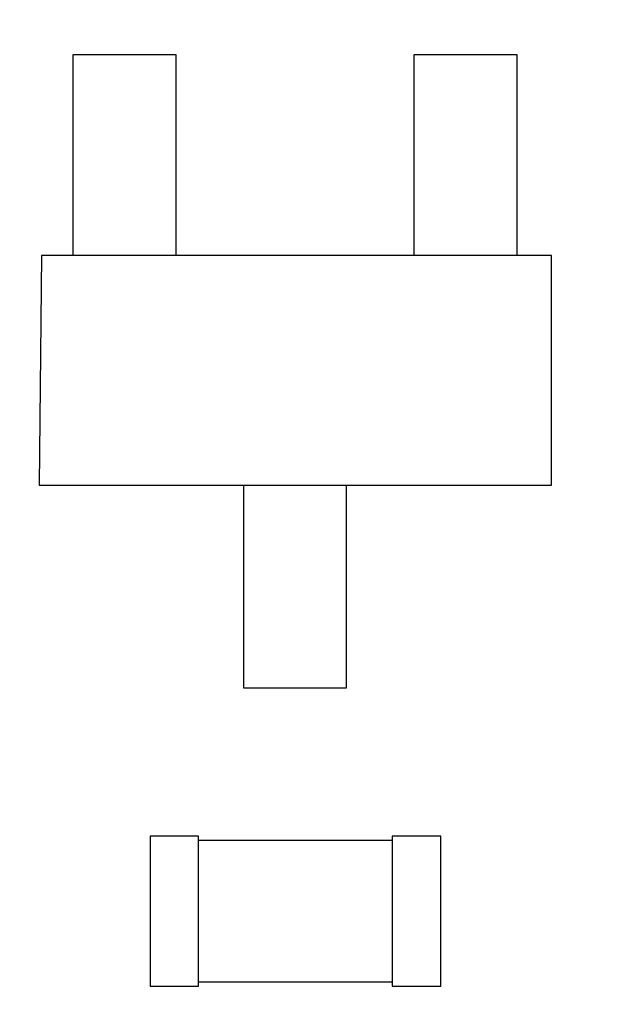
# Model space of a CAD drawing. Header units: inches. Extents: x -36 to 490, y -51 to 98.
# Tile 84 of 153: x 380.04 to 383.4, y 46.66 to 52.24. Entities that reach past the tile are written whole.
import ezdxf

# ---------------------------------------------------------------- set-up
doc = ezdxf.new("R2010")
doc.units = ezdxf.units.IN
doc.header["$LTSCALE"] = 1.21
doc.header["$MEASUREMENT"] = 0
doc.header["$PDMODE"] = 3
doc.header["$PDSIZE"] = 0.3125
doc.layers.get('0').update_dxf_attribs({"linetype": 'CONTINUOUS'})
doc.layers.get('Defpoints').update_dxf_attribs({"linetype": 'CONTINUOUS'})
doc.layers.add('DIM', color=3, linetype='CONTINUOUS')
doc.styles.get("Standard").update_dxf_attribs({"font": 'txt', "width": 0.8})
doc.dimstyles.get("Standard").update_dxf_attribs({"dimtxt": 0.15625, "dimasz": 0.1875, "dimexe": 0.125, "dimexo": 0.0625, "dimgap": 0.09, "dimtad": 0, "dimtih": 1, "dimtoh": 1, "dimzin": 4, "dimdsep": 46, "dimtxsty": 'Standard', "dimblk": '_FILLED', "dimblk1": '_FILLED', "dimblk2": '_FILLED', "dimcen": 0.09, "dimazin": 1, "dimtp": 0.01, "dimtm": 0.01, "dimtfac": 1, "dimtofl": 0, "dimtmove": 0, "dimatfit": 3, "dimldrblk": '_FILLED', "dimfxl": 1, "dimtolj": 1, "dimtzin": 4, "dimarcsym": 0})

# ---------------------------------------------------------------- blocks, each defined once
blk = doc.blocks.new('_FILLED')
at = {"color": 0, "linetype": 'ByBlock'}
blk.add_solid([(0, 0), (-1, 0.1667), (-1, -0.1667)], dxfattribs=at)
blk = doc.blocks.new('*D65')
at = {"layer": 'Defpoints', "color": 0}
for p in [(445.9003, 83.3885), (319.7003, 47.8514), (445.9003, 47.7889)]:
    blk.add_point(p, dxfattribs=at)
at = {"layer": 'DIM', "color": 0, "lineweight": -2}
for p, q in [((319.7003, 47.9139), (319.7003, 83.5135)), ((445.9003, 47.8514), (445.9003, 83.5135)), ((322.2403, 83.3885), (378.2103, 83.3885)), ((443.3603, 83.3885), (387.3903, 83.3885))]:
    blk.add_line(p, q, dxfattribs=at)
at = {"layer": 'DIM', "color": 0, "lineweight": -2, "xscale": 2.54, "yscale": 2.54, "zscale": 2.54, "rotation": 180}
blk.add_blockref('_FILLED', (319.7003, 83.3885), dxfattribs=at)
at = {"layer": 'DIM', "color": 0, "lineweight": -2, "xscale": 2.54, "yscale": 2.54, "zscale": 2.54}
blk.add_blockref('_FILLED', (445.9003, 83.3885), dxfattribs=at)
at = {"layer": 'DIM', "color": 0, "insert": (382.8003, 83.3885), "char_height": 2.5, "attachment_point": 5, "line_spacing_factor": 2.5}
blk.add_mtext('\\A1;126.20', dxfattribs=at)
blk = doc.blocks.new('*D68')
at = {"layer": 'Defpoints', "color": 0}
for p in [(406.8003, 77.9391), (348.8003, 41.9888), (406.8003, 41.9888)]:
    blk.add_point(p, dxfattribs=at)
at = {"layer": 'DIM', "color": 0, "lineweight": -2}
for p, q in [((348.8003, 42.0513), (348.8003, 78.0641)), ((406.8003, 42.0513), (406.8003, 78.0641)), ((351.3403, 77.9391), (374.0437, 77.9391)), ((404.2603, 77.9391), (381.557, 77.9391))]:
    blk.add_line(p, q, dxfattribs=at)
at = {"layer": 'DIM', "color": 0, "lineweight": -2, "xscale": 2.54, "yscale": 2.54, "zscale": 2.54, "rotation": 180}
blk.add_blockref('_FILLED', (348.8003, 77.9391), dxfattribs=at)
at = {"layer": 'DIM', "color": 0, "lineweight": -2, "xscale": 2.54, "yscale": 2.54, "zscale": 2.54}
blk.add_blockref('_FILLED', (406.8003, 77.9391), dxfattribs=at)
at = {"layer": 'DIM', "color": 0, "insert": (377.8003, 77.9391), "char_height": 2.5, "attachment_point": 5, "line_spacing_factor": 2.5}
blk.add_mtext('\\A1;58.00', dxfattribs=at)

msp = doc.modelspace()

# ---------------------------------------------------------------- linework, layer by layer
at = {"color": 7, "linetype": 'Continuous'}
for p, q in [((380.3458, 52.0372), (380.3458, 50.9022)), ((380.93, 52.0372), (380.3458, 52.0372)), ((380.93, 50.9022), (380.93, 52.0372)), ((382.2762, 52.0372), (382.2762, 50.9022)), ((382.8604, 52.0372), (382.2762, 52.0372)), ((382.8604, 50.9022), (382.8604, 52.0372)), ((380.168, 50.9022), (380.1556, 49.6022)), ((383.0556, 50.9022), (380.168, 50.9022)), ((383.0556, 49.6022), (383.0556, 50.9022)), ((380.1556, 49.6022), (383.0556, 49.6022)), ((381.311, 49.6022), (381.311, 48.4558)), ((381.8952, 48.4558), (381.8952, 49.6022)), ((381.311, 48.4558), (381.8952, 48.4558)), ((380.7828, 47.6164), (380.7828, 46.7664)), ((381.0578, 47.6164), (380.7828, 47.6164)), ((381.0578, 46.7664), (381.0578, 47.6164)), ((382.1544, 47.6164), (382.1544, 46.7664)), ((382.4294, 47.6164), (382.1544, 47.6164)), ((382.4294, 46.7664), (382.4294, 47.6164)), ((382.1544, 47.5914), (381.0578, 47.5914)), ((380.7828, 46.7664), (381.0578, 46.7664)), ((381.0578, 46.7914), (382.1544, 46.7914)), ((382.1544, 46.7664), (382.4294, 46.7664))]:
    msp.add_line(p, q, dxfattribs=at)

# ---------------------------------------------------------------- dimensions: what is measured, and where the dimension line sits
at = {"layer": 'DIM'}
for base, p1, p2, picture, middle in [((445.9003, 83.3885), (319.7003, 47.8514), (445.9003, 47.7889), '*D65', (382.8003, 83.3885)), ((406.8003, 77.9391), (348.8003, 41.9888), (406.8003, 41.9888), '*D68', (377.8003, 77.9391))]:
    dim = msp.add_linear_dim(base=base, p1=p1, p2=p2, dimstyle='Standard', override={"dimtxt": 2.5, "dimasz": 2.54, "dimtih": 0, "dimtoh": 0, "dimzin": 0, "dimcen": 0.198, "dimadec": 0, "dimazin": 0, "dimtp": 0, "dimtm": 0, "dimtdec": 4, "dimtzin": 0}, dxfattribs=at)
    dim.commit()
    dim.dimension.update_dxf_attribs({"geometry": picture, "text_midpoint": middle})

doc.saveas('drawing.dxf')
